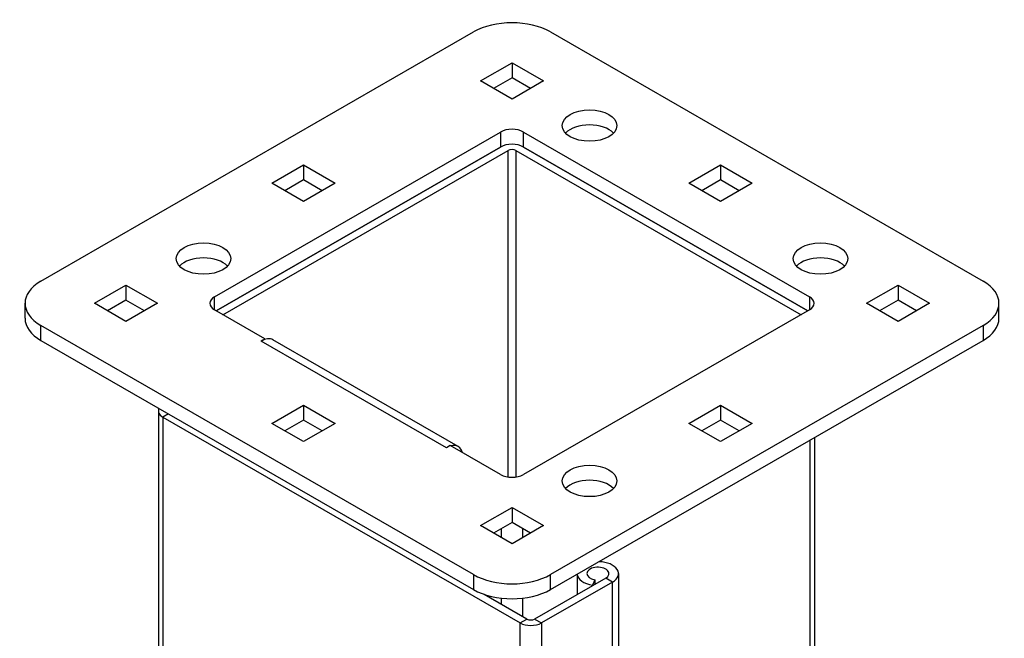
# Model space of a CAD drawing. Header units: inches. Extents: x 0 to 186, y -11 to 121.
# Tile 91 of 93: x 158.65 to 164.28, y 86.7 to 90.24. Entities that reach past the tile are written whole.
import ezdxf

# ---------------------------------------------------------------- set-up
doc = ezdxf.new("R2010")
doc.units = ezdxf.units.IN
doc.header["$LTSCALE"] = 11.141211
doc.header["$MEASUREMENT"] = 0
doc.layers.add('Visible Edges(ANSI)', color=7, linetype='Continuous', lineweight=25)
doc.layers.add('Visible Tangent Edges(ANSI)', color=7, linetype='Continuous', lineweight=25)

msp = doc.modelspace()

# ---------------------------------------------------------------- linework, layer by layer
at = {"layer": 'Visible Edges(ANSI)'}
for p, q in [((158.7707, 88.7469), (161.2463, 90.1725)), ((161.6875, 90.1725), (164.1631, 88.7469)), ((161.2859, 89.8923), (161.4669, 89.9966)), ((161.4669, 89.9966), (161.6479, 89.8923)), ((161.4669, 89.9966), (161.4669, 89.9107)), ((161.4669, 89.9107), (161.3604, 89.8494)), ((161.5734, 89.8494), (161.4669, 89.9107)), ((161.4669, 89.7881), (161.2859, 89.8923)), ((161.6479, 89.8923), (161.4669, 89.7881)), ((159.7649, 88.6577), (161.4011, 89.6)), ((161.5326, 89.6), (163.1689, 88.6577)), ((159.7736, 88.5769), (161.4011, 89.5141)), ((161.4011, 89.5141), (159.7736, 88.5769)), ((161.5326, 89.5141), (163.1601, 88.5769)), ((163.1601, 88.5769), (161.5326, 89.5141)), ((159.8125, 88.5545), (161.445, 89.4946)), ((161.4888, 89.4946), (163.1212, 88.5545)), ((160.0926, 89.307), (160.2736, 89.4112)), ((160.2736, 89.4112), (160.4547, 89.307)), ((160.2736, 89.4112), (160.2736, 89.3254)), ((162.4791, 89.307), (162.6601, 89.4112)), ((162.6601, 89.4112), (162.8411, 89.307)), ((162.6601, 89.4112), (162.6601, 89.3254)), ((160.2736, 89.2027), (160.0926, 89.307)), ((160.2736, 89.3254), (160.1672, 89.2641)), ((160.3801, 89.2641), (160.2736, 89.3254)), ((160.4547, 89.307), (160.2736, 89.2027)), ((162.6601, 89.2027), (162.4791, 89.307)), ((162.6601, 89.3254), (162.5536, 89.2641)), ((162.7666, 89.2641), (162.6601, 89.3254)), ((162.8411, 89.307), (162.6601, 89.2027)), ((159.0762, 88.6198), (159.2572, 88.7241)), ((159.2572, 88.7241), (159.4382, 88.6198)), ((159.2572, 88.7241), (159.2572, 88.6382)), ((163.4956, 88.6198), (163.6766, 88.7241)), ((163.6766, 88.7241), (163.8576, 88.6198)), ((163.6766, 88.7241), (163.6766, 88.6382)), ((158.6793, 88.534), (158.6793, 88.6198)), ((159.2572, 88.5156), (159.0762, 88.6198)), ((159.2572, 88.6382), (159.1507, 88.5769)), ((159.3637, 88.5769), (159.2572, 88.6382)), ((159.4382, 88.6198), (159.2572, 88.5156)), ((163.6766, 88.5156), (163.4956, 88.6198)), ((163.6766, 88.6382), (163.5701, 88.5769)), ((163.7831, 88.5769), (163.6766, 88.6382)), ((163.8576, 88.6198), (163.6766, 88.5156)), ((164.2545, 88.534), (164.2545, 88.6198)), ((160.0525, 88.4163), (159.7649, 88.582)), ((163.1689, 88.582), (161.5326, 87.6397)), ((161.2463, 87.0672), (158.7707, 88.4928)), ((164.1631, 88.4928), (161.6875, 87.0672)), ((158.7707, 88.4069), (161.2463, 86.9814)), ((160.0305, 88.4036), (160.0525, 88.4163)), ((160.0306, 88.4035), (160.0305, 88.4036)), ((160.0307, 88.4036), (160.0306, 88.4035)), ((160.0525, 88.4163), (160.0525, 88.4133)), ((161.1593, 87.7995), (160.0986, 88.4103)), ((161.6875, 86.9814), (164.1631, 88.4069)), ((160.0926, 87.9327), (160.2736, 88.0369)), ((160.2736, 88.0369), (160.4547, 87.9327)), ((160.2736, 88.0369), (160.2736, 87.9511)), ((162.4791, 87.9327), (162.6601, 88.0369)), ((162.6601, 88.0369), (162.8411, 87.9327)), ((162.6601, 88.0369), (162.6601, 87.9511)), ((159.4425, 88.0036), (159.4425, 50.0898)), ((159.4677, 87.9686), (161.5134, 86.7905)), ((160.2736, 87.8285), (160.0926, 87.9327)), ((160.2736, 87.9511), (160.1672, 87.8898)), ((160.3801, 87.8898), (160.2736, 87.9511)), ((160.4547, 87.9327), (160.2736, 87.8285)), ((162.6601, 87.8285), (162.4791, 87.9327)), ((162.6601, 87.9511), (162.5536, 87.8898)), ((162.7666, 87.8898), (162.6601, 87.9511)), ((162.8411, 87.9327), (162.6601, 87.8285)), ((163.199, 87.8518), (163.199, 49.5983)), ((161.0913, 87.7927), (161.0914, 87.7928)), ((161.0914, 87.7927), (161.0913, 87.7927)), ((161.1135, 87.8054), (161.0914, 87.7927)), ((161.4011, 87.6397), (161.1135, 87.8054)), ((161.2859, 87.3473), (161.4669, 87.4516)), ((161.4669, 87.4516), (161.6479, 87.3473)), ((161.4669, 87.4516), (161.4669, 87.3657)), ((161.4669, 87.3657), (161.3604, 87.3044)), ((161.5734, 87.3044), (161.4669, 87.3657)), ((161.4669, 87.2431), (161.2859, 87.3473)), ((161.6479, 87.3473), (161.4669, 87.2431)), ((162.0031, 87.0473), (161.5961, 86.8129)), ((162.042, 87.0249), (161.635, 86.7905)), ((161.8397, 87.069), (161.8397, 86.9532)), ((161.9417, 87.0378), (161.9275, 87.0072)), ((161.9417, 87.0378), (161.9417, 87.012)), ((162.0767, 87.0731), (162.0767, 86.5429)), ((161.9275, 87.0072), (161.9275, 87.0038)), ((161.5523, 86.8129), (161.3073, 86.954))]:
    msp.add_line(p, q, dxfattribs=at)
for centre, major_axis, ratio, start_param, end_param in [((161.4669, 90.0454), (0.312, 0), 0.575862, 0.785398, 2.356194), ((161.4669, 89.5621), (-0.093, 0), 0.575862, 3.926991, 5.497787), ((161.9109, 89.5508), (-0.156, 0), 0.575862, 3.63972, 5.785058), ((161.4669, 89.4762), (0.093, 0), 0.575862, 0.785398, 2.356194), ((161.4669, 89.4819), (-0.031, 0), 0.575862, 3.926991, 5.497787), ((159.7012, 88.7897), (-0.156, 0), 0.575862, 3.63972, 5.785058), ((163.2325, 88.7897), (-0.156, 0), 0.575862, 3.63972, 5.785058), ((158.9913, 88.6198), (-0.312, 0), 0.575862, 5.497787, 7.068583), ((163.9425, 88.6198), (0.312, 0), 0.575862, 5.497787, 7.068583), ((159.8306, 88.6198), (-0.093, 0), 0.575862, 5.497787, 7.068583), ((163.1031, 88.6198), (0.093, 0), 0.575862, 5.497787, 7.068583), ((158.9913, 88.534), (-0.312, 0), 0.575862, 0, 0.785398), ((163.9425, 88.534), (0.312, 0), 0.575862, 5.497787, 6.283185), ((160.0307, 88.2924), (0.0679, 0.1179), 0.578093, 0, 0.783464), ((159.5285, 88.0036), (-0.086, 0), 0.575862, 5.989163, 7.068583), ((161.0914, 87.6816), (0.0679, 0.1179), 0.578093, 5.766253, 6.800117), ((161.0914, 87.6816), (-0.0679, -0.1179), 0.578093, 3.870923, 3.925057), ((161.4669, 87.6776), (0.093, 0), 0.575862, 3.926991, 5.497787), ((161.9109, 87.5172), (-0.156, 0), 0.575862, 3.63972, 5.785058), ((161.9582, 87.0731), (0.1185, 0), 0.575862, 5.497787, 7.794935), ((161.9582, 87.0731), (0.0635, 0), 0.575862, 5.497787, 10.733775), ((161.4669, 87.1942), (-0.312, 0), 0.575862, 0.785398, 2.356194), ((161.9582, 87.0731), (-0.1185, 0), 0.575862, 0.059047, 1.308997), ((161.4669, 87.1084), (0.312, 0), 0.575862, 3.926991, 5.497787), ((161.5742, 86.8256), (0.031, 0), 0.575862, 3.926991, 5.497787), ((161.5742, 86.8256), (0.086, 0), 0.575862, 3.926991, 5.497787)]:
    msp.add_ellipse(centre, major_axis=major_axis, ratio=ratio, start_param=start_param, end_param=end_param, dxfattribs=at)
for centre in [(161.9109, 89.6366), (159.7012, 88.8756), (163.2325, 88.8756), (161.9109, 87.6031)]:
    msp.add_ellipse(centre, major_axis=(-0.156, 0), ratio=0.575862, dxfattribs=at)
at = {"layer": 'Visible Tangent Edges(ANSI)'}
for p, q in [((161.4011, 89.6), (161.4011, 89.5141)), ((161.5326, 89.5141), (161.5326, 89.6)), ((161.445, 87.6255), (161.445, 89.4946)), ((161.4888, 89.4946), (161.4888, 87.6255)), ((159.7649, 88.582), (159.7649, 88.6577)), ((163.1689, 88.6577), (163.1689, 88.582)), ((158.7707, 88.4069), (158.7707, 88.4928)), ((164.1631, 88.4928), (164.1631, 88.4069)), ((161.0914, 87.7928), (160.0307, 88.4036)), ((159.4999, 87.987), (159.4677, 87.9686)), ((159.4677, 87.9686), (159.4677, 50.0548)), ((163.1738, 49.5633), (163.1738, 87.8373)), ((161.0914, 87.7927), (161.0914, 87.7928)), ((161.4061, 87.2781), (161.4061, 87.3307)), ((161.5277, 87.3307), (161.5277, 87.2781)), ((161.2463, 87.0672), (161.2463, 86.9814)), ((161.6875, 86.9814), (161.6875, 87.0672)), ((162.042, 87.0249), (162.0031, 87.0473)), ((162.042, 86.4947), (162.042, 87.0249)), ((161.4061, 86.8971), (161.4061, 86.9322)), ((161.5277, 86.9322), (161.5277, 86.8271)), ((161.5134, 86.7905), (161.5523, 86.8129)), ((161.5961, 86.8129), (161.635, 86.7905)), ((161.5134, 48.8768), (161.5134, 86.7905)), ((161.635, 86.7905), (161.635, 48.8768))]:
    msp.add_line(p, q, dxfattribs=at)

doc.saveas('drawing.dxf')
